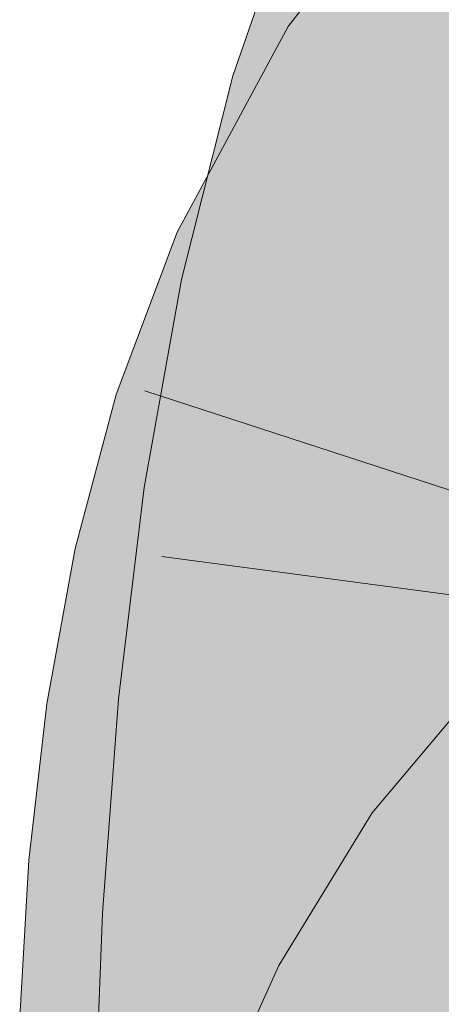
# Model space of a CAD drawing. Extents: x -620 to 300, y 62 to 1162.
# Tile 192 of 256: x 200.563 to 200.685, y 830.299 to 830.585. Entities that reach past the tile are written whole.
import ezdxf

# ---------------------------------------------------------------- set-up
doc = ezdxf.new("R2010")
doc.units = 0
doc.layers.get('0').update_dxf_attribs({"lineweight": 13})
doc.layers.add('E_Leerrohr 25-A06G955E8I', color=7, linetype='Continuous', lineweight=9, true_color=0xff8000)
doc.layers.add('E_Leerrohr 25-Shading', color=7, linetype='Continuous', lineweight=9, true_color=0xff8000)

# ---------------------------------------------------------------- blocks, each defined once
blk = doc.blocks.new('Shading-A06G94UZ8I', base_point=(176.13742, 828.71082))
at = {"layer": 'E_Leerrohr 25-Shading', "color": 43, "true_color": 0xd7ab7f}
for points in [[(200.68826, 830.58447), (200.71062, 830.61334), (200.64064, 830.58252), (200.68353, 830.638)], [(200.67226, 830.61462), (200.64441, 830.62573), (200.64101, 830.56342), (200.62466, 830.56824)], [(200.65977, 830.55786), (200.67842, 830.61218), (200.64101, 830.56342), (200.67226, 830.61462)], [(200.68826, 830.58447), (200.64064, 830.58252), (200.66237, 830.56842)], [(200.67137, 830.56262), (200.68826, 830.58447), (200.66237, 830.56842)], [(200.61371, 830.52051), (200.66237, 830.56842), (200.63782, 830.57727), (200.64064, 830.58252)], [(200.63782, 830.57727), (200.60852, 830.52295), (200.61241, 830.52112)], [(200.61371, 830.52051), (200.63782, 830.57727), (200.61241, 830.52112)], [(200.61612, 830.51941), (200.66237, 830.56842), (200.6199, 830.52661)], [(200.61612, 830.51941), (200.64171, 830.50751), (200.66237, 830.56842), (200.67137, 830.56262)], [(200.62378, 830.56476), (200.64101, 830.56342), (200.62466, 830.56824)], [(200.62019, 830.53833), (200.62378, 830.56476), (200.61739, 830.53937)], [(200.62041, 830.53821), (200.62378, 830.56476), (200.62019, 830.53827)], [(200.62378, 830.56476), (200.62041, 830.53821), (200.64101, 830.56342), (200.62856, 830.5351)], [(200.63, 830.53455), (200.64101, 830.56342), (200.62854, 830.5351)], [(200.64101, 830.56342), (200.63, 830.53455), (200.65977, 830.55786), (200.65182, 830.52631)], [(200.61606, 830.50787), (200.62019, 830.53833), (200.60979, 830.50928), (200.61739, 830.53937)], [(200.61606, 830.50787), (200.61653, 830.50781), (200.62019, 830.53827), (200.62041, 830.53821)], [(200.62041, 830.53821), (200.61653, 830.50781), (200.62856, 830.5351)], [(200.62202, 830.52032), (200.61955, 830.50714), (200.62854, 830.5351), (200.63, 830.53455)], [(200.63, 830.53455), (200.61955, 830.50714), (200.65182, 830.52631), (200.64558, 830.50159)], [(200.61371, 830.52051), (200.61612, 830.51941), (200.6199, 830.52661)], [(200.61371, 830.52051), (200.60852, 830.52295), (200.59988, 830.49994)], [(200.59988, 830.49994), (200.60664, 830.49078), (200.61371, 830.52051), (200.61612, 830.51941)], [(200.60664, 830.49078), (200.62576, 830.4649), (200.61612, 830.51941), (200.64171, 830.50751)], [(200.61653, 830.50781), (200.61955, 830.50714), (200.62202, 830.52032)], [(200.61653, 830.50781), (200.60979, 830.50928), (200.59988, 830.4541)], [(200.59988, 830.4541), (200.6136, 830.45001), (200.61653, 830.50781), (200.61955, 830.50714)], [(200.6136, 830.45001), (200.63516, 830.4436), (200.61955, 830.50714), (200.64558, 830.50159)], [(200.59085, 830.47589), (200.60066, 830.47284), (200.59988, 830.49994), (200.60664, 830.49078)], [(200.60066, 830.47284), (200.62576, 830.4649), (200.60664, 830.49078)], [(200.57898, 830.43134), (200.59384, 830.43945), (200.59085, 830.47589), (200.60066, 830.47284)], [(200.59384, 830.43945), (200.62326, 830.45551), (200.60066, 830.47284), (200.62576, 830.4649)], [(200.60892, 830.42468), (200.62326, 830.45551), (200.59161, 830.42853), (200.59384, 830.43945)], [(200.61221, 830.42395), (200.61472, 830.4234), (200.61987, 830.44824), (200.62326, 830.45551)], [(200.59895, 830.44897), (200.61328, 830.44684), (200.59988, 830.4541), (200.6136, 830.45001)], [(200.61328, 830.44684), (200.63516, 830.4436), (200.6136, 830.45001)], [(200.61328, 830.44684), (200.59895, 830.44897), (200.61104, 830.3858), (200.59151, 830.38776)], [(200.60892, 830.42468), (200.61221, 830.42395), (200.61987, 830.44824)], [(200.62794, 830.38416), (200.63516, 830.4436), (200.61104, 830.3858), (200.61328, 830.44684)], [(200.59384, 830.43945), (200.57898, 830.43134), (200.59161, 830.42853)], [(200.60892, 830.42468), (200.57898, 830.43134), (200.59572, 830.38275), (200.57079, 830.38641)], [(200.60701, 830.38104), (200.61472, 830.4234), (200.59572, 830.38275), (200.60892, 830.42468)], [(200.72601, 830.37067), (200.69977, 830.39618), (200.69475, 830.33344), (200.66501, 830.3548)], [(200.61104, 830.3858), (200.59151, 830.38776), (200.61212, 830.32428), (200.58685, 830.32568)], [(200.59572, 830.38275), (200.57079, 830.38641), (200.5872, 830.33929), (200.56561, 830.34113)], [(200.62341, 830.32361), (200.62794, 830.38416), (200.61212, 830.32428), (200.61104, 830.3858)], [(200.6021, 830.33801), (200.60701, 830.38104), (200.5872, 830.33929), (200.59572, 830.38275)], [(200.68826, 830.32281), (200.69475, 830.33344), (200.63795, 830.31061), (200.66501, 830.3548)], [(200.5872, 830.33929), (200.56561, 830.34113), (200.58275, 830.29486), (200.56293, 830.29559)], [(200.59952, 830.29431), (200.6021, 830.33801), (200.58275, 830.29486), (200.5872, 830.33929)], [(200.58447, 830.26221), (200.6133, 830.30505), (200.58685, 830.32568), (200.61212, 830.32428)], [(200.6133, 830.30505), (200.62326, 830.31989), (200.61212, 830.32428), (200.62341, 830.32361)], [(200.68826, 830.32281), (200.63795, 830.31061), (200.65981, 830.29883)], [(200.6702, 830.29327), (200.68826, 830.32281), (200.65981, 830.29883)], [(200.61954, 830.26166), (200.62326, 830.31989), (200.61595, 830.26172), (200.6133, 830.30505)], [(200.62108, 830.26166), (200.62326, 830.31989), (200.61954, 830.26166)], [(200.65981, 830.29883), (200.63795, 830.31061), (200.63522, 830.26892), (200.62158, 830.27423)], [(200.61288, 830.3045), (200.58447, 830.26221), (200.61456, 830.26178)], [(200.61595, 830.26172), (200.6133, 830.30505), (200.61456, 830.26178), (200.61288, 830.3045)]]:
    blk.add_solid(points, dxfattribs=at)
at = {"layer": 'E_Leerrohr 25-Shading', "color": 31, "true_color": 0xfabd7f}
for points in [[(200.65977, 830.55786), (200.66074, 830.55762), (200.67842, 830.61218), (200.6799, 830.60767)], [(200.66074, 830.55762), (200.70003, 830.54596), (200.6799, 830.60767)], [(200.6799, 830.60767), (200.70003, 830.54596), (200.6962, 830.6051), (200.70325, 830.57324)], [(200.7038, 830.54163), (200.7041, 830.54266), (200.67137, 830.56262), (200.68826, 830.58447)], [(200.6972, 830.50897), (200.7038, 830.54163), (200.65182, 830.52625), (200.67137, 830.56262)], [(200.66925, 830.55505), (200.65977, 830.55786), (200.65182, 830.52631)], [(200.69582, 830.49078), (200.70003, 830.54596), (200.65182, 830.52631), (200.66925, 830.55505)], [(200.69217, 830.48401), (200.6972, 830.50897), (200.64171, 830.50751), (200.65182, 830.52625)], [(200.69582, 830.49078), (200.65182, 830.52631), (200.64558, 830.50159)], [(200.69217, 830.48401), (200.64171, 830.50751), (200.6871, 830.4455), (200.62576, 830.4649)], [(200.69582, 830.49078), (200.64558, 830.50159), (200.6935, 830.43481), (200.63516, 830.4436)], [(200.68401, 830.40802), (200.6871, 830.4455), (200.62326, 830.45551), (200.62576, 830.4649)], [(200.62326, 830.45551), (200.61472, 830.4234), (200.62956, 830.4201)], [(200.68401, 830.40802), (200.62326, 830.45551), (200.62956, 830.4201)], [(200.68401, 830.40802), (200.68974, 830.40674), (200.6871, 830.4455), (200.6936, 830.44348)], [(200.6935, 830.43481), (200.63516, 830.4436), (200.69276, 830.37787), (200.62794, 830.38416)], [(200.61472, 830.4234), (200.60701, 830.38104), (200.63052, 830.41248), (200.63498, 830.37695)], [(200.62956, 830.4201), (200.61472, 830.4234), (200.63052, 830.41248)], [(200.68401, 830.40802), (200.62956, 830.4201), (200.68266, 830.3764), (200.63052, 830.41248)], [(200.63498, 830.37695), (200.68239, 830.37), (200.63052, 830.41248), (200.68266, 830.3764)], [(200.68401, 830.40802), (200.68266, 830.3764), (200.68974, 830.40674), (200.68849, 830.38739)], [(200.68849, 830.38739), (200.68266, 830.3764), (200.68756, 830.37299)], [(200.69276, 830.37787), (200.62794, 830.38416), (200.69334, 830.3197), (200.62341, 830.32361)], [(200.60683, 830.37946), (200.6021, 830.33801), (200.61012, 830.33728)], [(200.60683, 830.37946), (200.63629, 830.36053), (200.60701, 830.38104), (200.63498, 830.37695)], [(200.61012, 830.33728), (200.63834, 830.3349), (200.60683, 830.37946), (200.63629, 830.36053)], [(200.63629, 830.36053), (200.68202, 830.33112), (200.63498, 830.37695), (200.68239, 830.37)], [(200.68266, 830.3764), (200.68239, 830.37), (200.68756, 830.37299), (200.68732, 830.36926)], [(200.68202, 830.33112), (200.68611, 830.33081), (200.68239, 830.37), (200.68732, 830.36926)], [(200.63834, 830.3349), (200.68202, 830.33112), (200.63629, 830.36053)], [(200.61012, 830.33728), (200.6021, 830.33801), (200.61304, 830.29382), (200.59952, 830.29431)], [(200.61304, 830.29382), (200.64008, 830.29285), (200.61012, 830.33728), (200.63834, 830.3349)], [(200.63834, 830.3349), (200.63893, 830.32056), (200.68202, 830.33112), (200.68234, 830.31396)], [(200.68275, 830.29132), (200.68594, 830.2912), (200.68202, 830.33112), (200.68611, 830.33081)], [(200.69504, 830.26044), (200.69334, 830.3197), (200.62326, 830.31989), (200.62341, 830.32361)], [(200.68826, 830.32281), (200.6702, 830.29327), (200.70432, 830.2749)], [(200.62326, 830.31989), (200.62108, 830.26166), (200.62482, 830.2616)], [(200.69504, 830.26044), (200.62326, 830.31989), (200.62482, 830.2616)], [(200.63893, 830.32056), (200.64008, 830.29285), (200.68234, 830.31396), (200.68275, 830.29132)]]:
    blk.add_solid(points, dxfattribs=at)
blk = doc.blocks.new('Referenz-A06G955K8I')
at = {"layer": 'E_Leerrohr 25-A06G955E8I', "linetype": 'Continuous', "ltscale": 0.13}
for p, q in [((200.68354, 830.63797), (200.64064, 830.5825)), ((200.64441, 830.62575), (200.62467, 830.56826)), ((200.64064, 830.5825), (200.60852, 830.52294)), ((200.62467, 830.56826), (200.60979, 830.50925)), ((200.60852, 830.52294), (200.59085, 830.47592)), ((200.60979, 830.50925), (200.59896, 830.449)), ((200.59085, 830.47592), (200.57898, 830.43136)), ((200.59919, 830.47702), (200.8226, 830.40414)), ((200.59896, 830.449), (200.59151, 830.38773)), ((200.57898, 830.43136), (200.57078, 830.38639)), ((200.60405, 830.42906), (200.83698, 830.39794)), ((200.69977, 830.39618), (200.665, 830.35478)), ((200.59151, 830.38773), (200.58685, 830.32568)), ((200.57078, 830.38639), (200.56561, 830.34111)), ((200.665, 830.35478), (200.63795, 830.31058)), ((200.56561, 830.34111), (200.56293, 830.29559)), ((200.58685, 830.32568), (200.58448, 830.26224)), ((200.63795, 830.31058), (200.62158, 830.27425))]:
    blk.add_line(p, q, dxfattribs=at)

msp = doc.modelspace()

# ---------------------------------------------------------------- block references
at = {"color": 8, "lineweight": 25, "ltscale": 0.25, "true_color": 0x808080}
msp.add_blockref('Referenz-A06G955K8I', (0, 0), dxfattribs=at)
msp.add_blockref('Shading-A06G94UZ8I', (176.13742, 828.71082))

doc.saveas('drawing.dxf')
